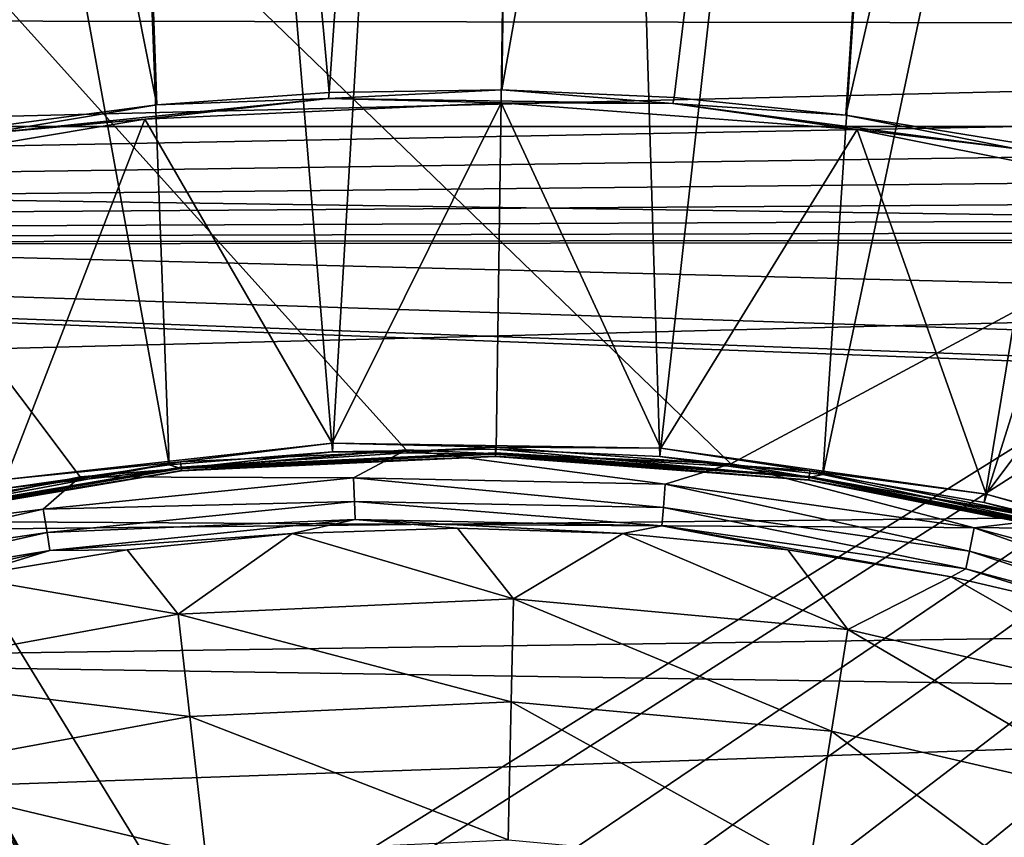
# Model space of a CAD drawing. Header units: millimetres. Extents: x -42.5 to 42.5, y -42.5 to 42.5.
# Tile 98 of 150: x -2.7 to 3.4, y 13.7 to 18.7. Entities that reach past the tile are written whole.
import ezdxf

# ---------------------------------------------------------------- set-up
doc = ezdxf.new("R2010")
doc.units = ezdxf.units.MM
doc.header["$LTSCALE"] = 127.314815
for name, color, linetype in [('104', 7, 'CONTINUOUS'), ('115', 7, 'CONTINUOUS'), ('135', 7, 'CONTINUOUS'), ('136', 7, 'CONTINUOUS'), ('47', 7, 'CONTINUOUS'), ('48', 7, 'CONTINUOUS'), ('49', 7, 'CONTINUOUS'), ('57', 7, 'CONTINUOUS'), ('6', 7, 'CONTINUOUS'), ('65', 7, 'CONTINUOUS'), ('9', 7, 'CONTINUOUS')]:
    doc.layers.add(name, color=color, linetype=linetype)

msp = doc.modelspace()

# ---------------------------------------------------------------- linework, layer by layer
at = {"layer": '104', "linetype": 'CONTINUOUS'}
for points in [[(-9.4506, 25.8431, 33.6), (15.3198, 23.4804, 33.6), (-1.5567, 12.9508, 33.6), (-9.4506, 25.8431, 33.6)], [(-2.2574, 12.8025, 33.6), (-9.4506, 25.8431, 33.6), (-1.5567, 12.9508, 33.6), (-2.2574, 12.8025, 33.6)], [(-9.3197, 25.5459, 33.6), (-9.4506, 25.8431, 33.6), (-2.2574, 12.8025, 33.6), (-9.3197, 25.5459, 33.6)], [(-9.2563, 25.2307, 33.6), (-9.3197, 25.5459, 33.6), (-2.2574, 12.8025, 33.6), (-9.2563, 25.2307, 33.6)], [(-9.2612, 24.9087, 33.6), (-9.2563, 25.2307, 33.6), (-2.2574, 12.8025, 33.6), (-9.2612, 24.9087, 33.6)], [(-2.9667, 12.7022, 33.6), (-9.2612, 24.9087, 33.6), (-2.2574, 12.8025, 33.6), (-2.9667, 12.7022, 33.6)], [(-1.5567, 12.9508, 33.6), (15.3198, 23.4804, 33.6), (-0.868, 13.1467, 33.6), (-1.5567, 12.9508, 33.6)], [(-0.868, 13.1467, 33.6), (15.3198, 23.4804, 33.6), (-0.0001, 13.1048, 33.6), (-0.868, 13.1467, 33.6)], [(-0.0001, 13.1048, 33.6), (15.3198, 23.4804, 33.6), (0.8678, 13.1467, 33.6), (-0.0001, 13.1048, 33.6)], [(0.8678, 13.1467, 33.6), (15.3198, 23.4804, 33.6), (1.5566, 12.9509, 33.6), (0.8678, 13.1467, 33.6)], [(1.5566, 12.9509, 33.6), (15.3198, 23.4804, 33.6), (2.2574, 12.8025, 33.6), (1.5566, 12.9509, 33.6)], [(2.2574, 12.8025, 33.6), (15.3198, 23.4804, 33.6), (2.9667, 12.7022, 33.6), (2.2574, 12.8025, 33.6)], [(2.9667, 12.7022, 33.6), (15.3198, 23.4804, 33.6), (3.6809, 12.6507, 33.6), (2.9667, 12.7022, 33.6)]]:
    msp.add_3dface(points, dxfattribs=at)
at = {"layer": '115', "linetype": 'CONTINUOUS'}
for points in [[(-2.3218, 15.8765, 35.6), (-13.1346, 30.2657, 35.6), (-4.2964, 15.4592, 35.6), (-2.3218, 15.8765, 35.6)], [(-0.3159, 16.0425, 35.6), (-13.1346, 30.2657, 35.6), (-2.3218, 15.8765, 35.6), (-0.3159, 16.0425, 35.6)], [(1.6814, 15.9574, 35.6), (-13.1346, 30.2657, 35.6), (-0.3159, 16.0425, 35.6), (1.6814, 15.9574, 35.6)], [(15.1864, 23.2044, 35.6), (-13.1346, 30.2657, 35.6), (1.6814, 15.9574, 35.6), (15.1864, 23.2044, 35.6)], [(3.6645, 15.6208, 35.6), (15.1864, 23.2044, 35.6), (1.6814, 15.9574, 35.6), (3.6645, 15.6208, 35.6)]]:
    msp.add_3dface(points, dxfattribs=at)
at = {"layer": '135', "linetype": 'CONTINUOUS'}
for points in [[(-0.3159, 16.0425, 35.6), (-2.3218, 15.8765, 35.6), (-0.6396, 15.8705, 35.627), (-0.3159, 16.0425, 35.6)], [(1.2781, 15.8319, 35.627), (-0.3159, 16.0425, 35.6), (-0.6396, 15.8705, 35.627), (1.2781, 15.8319, 35.627)], [(1.6814, 15.9574, 35.6), (-0.3159, 16.0425, 35.6), (1.2781, 15.8319, 35.627), (1.6814, 15.9574, 35.6)], [(3.1771, 15.5624, 35.627), (1.6814, 15.9574, 35.6), (1.2781, 15.8319, 35.627), (3.1771, 15.5624, 35.627)], [(3.6645, 15.6208, 35.6), (1.6814, 15.9574, 35.6), (3.1771, 15.5624, 35.627), (3.6645, 15.6208, 35.6)], [(-2.3218, 15.8765, 35.6), (-4.2964, 15.4592, 35.6), (-2.5479, 15.6777, 35.627), (-2.3218, 15.8765, 35.6)], [(-0.6396, 15.8705, 35.627), (-2.3218, 15.8765, 35.6), (-2.5479, 15.6777, 35.627), (-0.6396, 15.8705, 35.627)], [(-0.6396, 15.8705, 35.627), (-2.5479, 15.6777, 35.627), (-0.6337, 15.7258, 35.7053), (-0.6396, 15.8705, 35.627)], [(1.2664, 15.6876, 35.7053), (-0.6396, 15.8705, 35.627), (-0.6337, 15.7258, 35.7053), (1.2664, 15.6876, 35.7053)], [(1.2781, 15.8319, 35.627), (-0.6396, 15.8705, 35.627), (1.2664, 15.6876, 35.7053), (1.2781, 15.8319, 35.627)], [(3.1481, 15.4205, 35.7053), (1.2781, 15.8319, 35.627), (1.2664, 15.6876, 35.7053), (3.1481, 15.4205, 35.7053)], [(3.1771, 15.5624, 35.627), (1.2781, 15.8319, 35.627), (3.1481, 15.4205, 35.7053), (3.1771, 15.5624, 35.627)], [(-0.6337, 15.7258, 35.7053), (-2.5479, 15.6777, 35.627), (-2.5246, 15.5348, 35.7053), (-0.6337, 15.7258, 35.7053)], [(-0.6337, 15.7258, 35.7053), (-2.5246, 15.5348, 35.7053), (-0.6292, 15.6144, 35.8263), (-0.6337, 15.7258, 35.7053)], [(1.2575, 15.5764, 35.8263), (-0.6337, 15.7258, 35.7053), (-0.6292, 15.6144, 35.8263), (1.2575, 15.5764, 35.8263)], [(1.2664, 15.6876, 35.7053), (-0.6337, 15.7258, 35.7053), (1.2575, 15.5764, 35.8263), (1.2664, 15.6876, 35.7053)], [(3.1258, 15.3113, 35.8263), (1.2664, 15.6876, 35.7053), (1.2575, 15.5764, 35.8263), (3.1258, 15.3113, 35.8263)], [(3.1481, 15.4205, 35.7053), (1.2664, 15.6876, 35.7053), (3.1258, 15.3113, 35.8263), (3.1481, 15.4205, 35.7053)], [(-2.5479, 15.6777, 35.627), (-4.419, 15.2563, 35.627), (-2.5246, 15.5348, 35.7053), (-2.5479, 15.6777, 35.627)], [(-2.5479, 15.6777, 35.627), (-4.2964, 15.4592, 35.6), (-4.419, 15.2563, 35.627), (-2.5479, 15.6777, 35.627)], [(-0.6292, 15.6144, 35.8263), (-2.5246, 15.5348, 35.7053), (-2.5068, 15.4247, 35.8263), (-0.6292, 15.6144, 35.8263)], [(-0.6292, 15.6144, 35.8263), (-2.5068, 15.4247, 35.8263), (-1.0177, 15.5277, 35.9765), (-0.6292, 15.6144, 35.8263)], [(0.0001, 15.561, 35.9765), (-0.6292, 15.6144, 35.8263), (-1.0177, 15.5277, 35.9765), (0.0001, 15.561, 35.9765)], [(1.2575, 15.5764, 35.8263), (-0.6292, 15.6144, 35.8263), (1.0177, 15.5277, 35.9765), (1.2575, 15.5764, 35.8263)], [(1.0177, 15.5277, 35.9765), (-0.6292, 15.6144, 35.8263), (0.0001, 15.561, 35.9765), (1.0177, 15.5277, 35.9765)], [(2.031, 15.4279, 35.9765), (1.2575, 15.5764, 35.8263), (1.0177, 15.5277, 35.9765), (2.031, 15.4279, 35.9765)], [(3.1258, 15.3113, 35.8263), (1.2575, 15.5764, 35.8263), (3.0358, 15.262, 35.9765), (3.1258, 15.3113, 35.8263)], [(3.0358, 15.262, 35.9765), (1.2575, 15.5764, 35.8263), (2.031, 15.4279, 35.9765), (3.0358, 15.262, 35.9765)], [(5.0298, 15.0659, 35.627), (3.6645, 15.6208, 35.6), (3.1771, 15.5624, 35.627), (5.0298, 15.0659, 35.627)], [(-2.5246, 15.5348, 35.7053), (-4.419, 15.2563, 35.627), (-4.3788, 15.1172, 35.7053), (-2.5246, 15.5348, 35.7053)], [(-2.5246, 15.5348, 35.7053), (-4.3788, 15.1172, 35.7053), (-2.5068, 15.4247, 35.8263), (-2.5246, 15.5348, 35.7053)], [(-1.0177, 15.5277, 35.9765), (-2.5068, 15.4247, 35.8263), (-2.0311, 15.4279, 35.9765), (-1.0177, 15.5277, 35.9765)], [(4.9839, 14.9286, 35.7053), (3.1771, 15.5624, 35.627), (3.1481, 15.4205, 35.7053), (4.9839, 14.9286, 35.7053)], [(5.0298, 15.0659, 35.627), (3.1771, 15.5624, 35.627), (4.9839, 14.9286, 35.7053), (5.0298, 15.0659, 35.627)], [(-2.5068, 15.4247, 35.8263), (-4.3788, 15.1172, 35.7053), (-4.3477, 15.0101, 35.8263), (-2.5068, 15.4247, 35.8263)], [(-2.5068, 15.4247, 35.8263), (-4.3477, 15.0101, 35.8263), (-3.0359, 15.262, 35.9765), (-2.5068, 15.4247, 35.8263)], [(-2.0311, 15.4279, 35.9765), (-2.5068, 15.4247, 35.8263), (-3.0359, 15.262, 35.9765), (-2.0311, 15.4279, 35.9765)], [(4.9486, 14.8229, 35.8263), (3.1481, 15.4205, 35.7053), (3.1258, 15.3113, 35.8263), (4.9486, 14.8229, 35.8263)], [(4.9839, 14.9286, 35.7053), (3.1481, 15.4205, 35.7053), (4.9486, 14.8229, 35.8263), (4.9839, 14.9286, 35.7053)], [(4.0275, 15.0308, 35.9765), (3.1258, 15.3113, 35.8263), (3.0358, 15.262, 35.9765), (4.0275, 15.0308, 35.9765)], [(4.9486, 14.8229, 35.8263), (3.1258, 15.3113, 35.8263), (4.0275, 15.0308, 35.9765), (4.9486, 14.8229, 35.8263)]]:
    msp.add_3dface(points, dxfattribs=at)
at = {"layer": '136', "linetype": 'CONTINUOUS'}
for points in [[(-1.0177, 15.5277, 35.9765), (-2.0311, 15.4279, 35.9765), (-1.7185, 15.0328, 37.3092), (-1.0177, 15.5277, 35.9765)], [(0.3444, 15.1268, 37.3092), (-1.0177, 15.5277, 35.9765), (-1.7185, 15.0328, 37.3092), (0.3444, 15.1268, 37.3092)], [(0.0001, 15.561, 35.9765), (-1.0177, 15.5277, 35.9765), (0.3444, 15.1268, 37.3092), (0.0001, 15.561, 35.9765)], [(1.0177, 15.5277, 35.9765), (0.0001, 15.561, 35.9765), (0.3444, 15.1268, 37.3092), (1.0177, 15.5277, 35.9765)], [(2.401, 14.939, 37.3092), (1.0177, 15.5277, 35.9765), (0.3444, 15.1268, 37.3092), (2.401, 14.939, 37.3092)], [(2.031, 15.4279, 35.9765), (1.0177, 15.5277, 35.9765), (2.401, 14.939, 37.3092), (2.031, 15.4279, 35.9765)], [(-2.0311, 15.4279, 35.9765), (-3.0359, 15.262, 35.9765), (-1.7185, 15.0328, 37.3092), (-2.0311, 15.4279, 35.9765)], [(3.0358, 15.262, 35.9765), (2.031, 15.4279, 35.9765), (2.401, 14.939, 37.3092), (3.0358, 15.262, 35.9765)], [(-1.7185, 15.0328, 37.3092), (-3.0359, 15.262, 35.9765), (-3.7495, 14.6587, 37.3092), (-1.7185, 15.0328, 37.3092)], [(4.4128, 14.4729, 37.3092), (3.0358, 15.262, 35.9765), (2.401, 14.939, 37.3092), (4.4128, 14.4729, 37.3092)], [(4.0275, 15.0308, 35.9765), (3.0358, 15.262, 35.9765), (4.4128, 14.4729, 37.3092), (4.0275, 15.0308, 35.9765)], [(0.3444, 15.1268, 37.3092), (-1.7185, 15.0328, 37.3092), (0.33, 14.4933, 38.6686), (0.3444, 15.1268, 37.3092)], [(2.3004, 14.3134, 38.6686), (0.3444, 15.1268, 37.3092), (0.33, 14.4933, 38.6686), (2.3004, 14.3134, 38.6686)], [(2.401, 14.939, 37.3092), (0.3444, 15.1268, 37.3092), (2.3004, 14.3134, 38.6686), (2.401, 14.939, 37.3092)], [(-1.7185, 15.0328, 37.3092), (-3.7495, 14.6587, 37.3092), (-1.6466, 14.4032, 38.6686), (-1.7185, 15.0328, 37.3092)], [(0.33, 14.4933, 38.6686), (-1.7185, 15.0328, 37.3092), (-1.6466, 14.4032, 38.6686), (0.33, 14.4933, 38.6686)], [(4.228, 13.8668, 38.6686), (2.401, 14.939, 37.3092), (2.3004, 14.3134, 38.6686), (4.228, 13.8668, 38.6686)], [(4.4128, 14.4729, 37.3092), (2.401, 14.939, 37.3092), (4.228, 13.8668, 38.6686), (4.4128, 14.4729, 37.3092)], [(-1.6466, 14.4032, 38.6686), (-3.7495, 14.6587, 37.3092), (-3.5925, 14.0449, 38.6686), (-1.6466, 14.4032, 38.6686)], [(0.33, 14.4933, 38.6686), (-1.6466, 14.4032, 38.6686), (0.3107, 13.6444, 40.0073), (0.33, 14.4933, 38.6686)], [(2.1657, 13.475, 40.0073), (0.33, 14.4933, 38.6686), (0.3107, 13.6444, 40.0073), (2.1657, 13.475, 40.0073)], [(2.3004, 14.3134, 38.6686), (0.33, 14.4933, 38.6686), (2.1657, 13.475, 40.0073), (2.3004, 14.3134, 38.6686)], [(-1.6466, 14.4032, 38.6686), (-3.5925, 14.0449, 38.6686), (-1.5501, 13.5596, 40.0073), (-1.6466, 14.4032, 38.6686)], [(0.3107, 13.6444, 40.0073), (-1.6466, 14.4032, 38.6686), (-1.5501, 13.5596, 40.0073), (0.3107, 13.6444, 40.0073)], [(3.9804, 13.0546, 40.0073), (2.3004, 14.3134, 38.6686), (2.1657, 13.475, 40.0073), (3.9804, 13.0546, 40.0073)], [(4.228, 13.8668, 38.6686), (2.3004, 14.3134, 38.6686), (3.9804, 13.0546, 40.0073), (4.228, 13.8668, 38.6686)], [(-1.5501, 13.5596, 40.0073), (-3.5925, 14.0449, 38.6686), (-3.3821, 13.2222, 40.0073), (-1.5501, 13.5596, 40.0073)]]:
    msp.add_3dface(points, dxfattribs=at)
at = {"layer": '47', "linetype": 'CONTINUOUS'}
for points in [[(0.5573, 38.3751, 50), (-2.6137, 38.29, 50), (-0.7696, 16.0306, 36.185), (0.5573, 38.3751, 50)], [(0.2377, 16.0473, 36.185), (0.5573, 38.3751, 50), (-0.7696, 16.0306, 36.185), (0.2377, 16.0473, 36.185)], [(1.2446, 16.0008, 36.185), (0.5573, 38.3751, 50), (0.2377, 16.0473, 36.185), (1.2446, 16.0008, 36.185)], [(3.7252, 38.1979, 50), (0.5573, 38.3751, 50), (1.2446, 16.0008, 36.185), (3.7252, 38.1979, 50)], [(-2.6137, 38.29, 50), (-5.7666, 37.9434, 50), (-1.774, 15.9507, 36.185), (-2.6137, 38.29, 50)], [(-0.7696, 16.0306, 36.185), (-2.6137, 38.29, 50), (-1.774, 15.9507, 36.185), (-0.7696, 16.0306, 36.185)], [(2.2466, 15.8911, 36.185), (3.7252, 38.1979, 50), (1.2446, 16.0008, 36.185), (2.2466, 15.8911, 36.185)], [(6.8685, 37.7595, 50), (3.7252, 38.1979, 50), (2.2466, 15.8911, 36.185), (6.8685, 37.7595, 50)], [(-1.774, 15.9507, 36.185), (-5.7666, 37.9434, 50), (-2.7722, 15.8078, 36.185), (-1.774, 15.9507, 36.185)], [(3.2397, 15.7187, 36.185), (6.8685, 37.7595, 50), (2.2466, 15.8911, 36.185), (3.2397, 15.7187, 36.185)], [(9.9635, 37.0632, 50), (6.8685, 37.7595, 50), (3.2397, 15.7187, 36.185), (9.9635, 37.0632, 50)], [(4.2201, 15.4843, 36.185), (9.9635, 37.0632, 50), (3.2397, 15.7187, 36.185), (4.2201, 15.4843, 36.185)]]:
    msp.add_3dface(points, dxfattribs=at)
at = {"layer": '48', "linetype": 'CONTINUOUS'}
for points in [[(-0.7713, 16.0832, 36), (-1.7035, 15.9695, 36.0091), (-2.7809, 15.8597, 36), (-0.7713, 16.0832, 36)], [(0.2338, 16.0584, 36.0091), (-1.7035, 15.9695, 36.0091), (-0.7713, 16.0832, 36), (0.2338, 16.0584, 36.0091)], [(-1.7035, 15.9695, 36.0091), (0.2338, 16.0584, 36.0091), (-1.6999, 15.9354, 36.0348), (-1.7035, 15.9695, 36.0091)], [(0.2338, 16.0584, 36.0091), (0.2333, 16.0241, 36.0348), (-1.6999, 15.9354, 36.0348), (0.2338, 16.0584, 36.0091)], [(1.2496, 16.0531, 36), (0.2338, 16.0584, 36.0091), (-0.7713, 16.0832, 36), (1.2496, 16.0531, 36)], [(0.2338, 16.0584, 36.0091), (2.1678, 15.9131, 36.0091), (0.2333, 16.0241, 36.0348), (0.2338, 16.0584, 36.0091)], [(2.1678, 15.9131, 36.0091), (0.2338, 16.0584, 36.0091), (1.2496, 16.0531, 36), (2.1678, 15.9131, 36.0091)], [(3.251, 15.7701, 36), (2.1678, 15.9131, 36.0091), (1.2496, 16.0531, 36), (3.251, 15.7701, 36)], [(-0.7696, 16.0306, 36.185), (-1.774, 15.9507, 36.185), (-1.6991, 15.928, 36.1553), (-0.7696, 16.0306, 36.185)], [(0.2333, 16.0241, 36.0348), (-1.6977, 15.9152, 36.0726), (-1.6999, 15.9354, 36.0348), (0.2333, 16.0241, 36.0348)], [(0.2332, 16.0167, 36.1553), (-0.7696, 16.0306, 36.185), (-1.6991, 15.928, 36.1553), (0.2332, 16.0167, 36.1553)], [(0.233, 16.0012, 36.1153), (0.2332, 16.0167, 36.1553), (-1.6991, 15.928, 36.1553), (0.233, 16.0012, 36.1153)], [(-1.6974, 15.9126, 36.1153), (0.233, 16.0012, 36.1153), (-1.6991, 15.928, 36.1553), (-1.6974, 15.9126, 36.1153)], [(0.233, 16.0038, 36.0726), (-1.6977, 15.9152, 36.0726), (0.2333, 16.0241, 36.0348), (0.233, 16.0038, 36.0726)], [(0.233, 16.0038, 36.0726), (-1.6974, 15.9126, 36.1153), (-1.6977, 15.9152, 36.0726), (0.233, 16.0038, 36.0726)], [(0.233, 16.0012, 36.1153), (-1.6974, 15.9126, 36.1153), (0.233, 16.0038, 36.0726), (0.233, 16.0012, 36.1153)], [(0.2377, 16.0473, 36.185), (-0.7696, 16.0306, 36.185), (0.2332, 16.0167, 36.1553), (0.2377, 16.0473, 36.185)], [(2.1631, 15.8792, 36.0348), (0.233, 16.0038, 36.0726), (0.2333, 16.0241, 36.0348), (2.1631, 15.8792, 36.0348)], [(0.233, 16.0012, 36.1153), (2.16, 15.8564, 36.1153), (0.2332, 16.0167, 36.1553), (0.233, 16.0012, 36.1153)], [(2.1604, 15.8591, 36.0726), (0.233, 16.0038, 36.0726), (2.1631, 15.8792, 36.0348), (2.1604, 15.8591, 36.0726)], [(2.1604, 15.8591, 36.0726), (0.233, 16.0012, 36.1153), (0.233, 16.0038, 36.0726), (2.1604, 15.8591, 36.0726)], [(2.16, 15.8564, 36.1153), (0.233, 16.0012, 36.1153), (2.1604, 15.8591, 36.0726), (2.16, 15.8564, 36.1153)], [(2.1621, 15.8718, 36.1553), (0.2377, 16.0473, 36.185), (0.2332, 16.0167, 36.1553), (2.1621, 15.8718, 36.1553)], [(2.16, 15.8564, 36.1153), (2.1621, 15.8718, 36.1553), (0.2332, 16.0167, 36.1553), (2.16, 15.8564, 36.1153)], [(2.1678, 15.9131, 36.0091), (2.1631, 15.8792, 36.0348), (0.2333, 16.0241, 36.0348), (2.1678, 15.9131, 36.0091)], [(1.2446, 16.0008, 36.185), (0.2377, 16.0473, 36.185), (2.1621, 15.8718, 36.1553), (1.2446, 16.0008, 36.185)], [(2.2466, 15.8911, 36.185), (1.2446, 16.0008, 36.185), (2.1621, 15.8718, 36.1553), (2.2466, 15.8911, 36.185)], [(-3.616, 15.6477, 36.0091), (-1.7035, 15.9695, 36.0091), (-3.6083, 15.6144, 36.0348), (-3.616, 15.6477, 36.0091)], [(-1.7035, 15.9695, 36.0091), (-3.616, 15.6477, 36.0091), (-2.7809, 15.8597, 36), (-1.7035, 15.9695, 36.0091)], [(-1.7035, 15.9695, 36.0091), (-1.6999, 15.9354, 36.0348), (-3.6083, 15.6144, 36.0348), (-1.7035, 15.9695, 36.0091)], [(-1.6999, 15.9354, 36.0348), (-3.6037, 15.5946, 36.0726), (-3.6083, 15.6144, 36.0348), (-1.6999, 15.9354, 36.0348)], [(-1.6974, 15.9126, 36.1153), (-1.6991, 15.928, 36.1553), (-3.6066, 15.6071, 36.1553), (-1.6974, 15.9126, 36.1153)], [(-1.6991, 15.928, 36.1553), (-2.7722, 15.8078, 36.185), (-3.6066, 15.6071, 36.1553), (-1.6991, 15.928, 36.1553)], [(-1.6977, 15.9152, 36.0726), (-3.6037, 15.5946, 36.0726), (-1.6999, 15.9354, 36.0348), (-1.6977, 15.9152, 36.0726)], [(-1.774, 15.9507, 36.185), (-2.7722, 15.8078, 36.185), (-1.6991, 15.928, 36.1553), (-1.774, 15.9507, 36.185)], [(-3.6031, 15.592, 36.1153), (-1.6974, 15.9126, 36.1153), (-3.6066, 15.6071, 36.1553), (-3.6031, 15.592, 36.1153)], [(-1.6977, 15.9152, 36.0726), (-3.6031, 15.592, 36.1153), (-3.6037, 15.5946, 36.0726), (-1.6977, 15.9152, 36.0726)], [(-1.6974, 15.9126, 36.1153), (-3.6031, 15.592, 36.1153), (-1.6977, 15.9152, 36.0726), (-1.6974, 15.9126, 36.1153)], [(2.16, 15.8564, 36.1153), (4.0556, 15.4805, 36.1153), (2.1621, 15.8718, 36.1553), (2.16, 15.8564, 36.1153)], [(4.0614, 15.5027, 36.0348), (2.1604, 15.8591, 36.0726), (2.1631, 15.8792, 36.0348), (4.0614, 15.5027, 36.0348)], [(4.0595, 15.4954, 36.1553), (2.2466, 15.8911, 36.185), (2.1621, 15.8718, 36.1553), (4.0595, 15.4954, 36.1553)], [(4.0556, 15.4805, 36.1153), (4.0595, 15.4954, 36.1553), (2.1621, 15.8718, 36.1553), (4.0556, 15.4805, 36.1153)], [(2.1678, 15.9131, 36.0091), (4.0701, 15.5358, 36.0091), (2.1631, 15.8792, 36.0348), (2.1678, 15.9131, 36.0091)], [(4.0701, 15.5358, 36.0091), (4.0614, 15.5027, 36.0348), (2.1631, 15.8792, 36.0348), (4.0701, 15.5358, 36.0091)], [(4.0701, 15.5358, 36.0091), (2.1678, 15.9131, 36.0091), (3.251, 15.7701, 36), (4.0701, 15.5358, 36.0091)], [(3.2397, 15.7187, 36.185), (2.2466, 15.8911, 36.185), (4.0595, 15.4954, 36.1553), (3.2397, 15.7187, 36.185)], [(4.0562, 15.483, 36.0726), (2.16, 15.8564, 36.1153), (2.1604, 15.8591, 36.0726), (4.0562, 15.483, 36.0726)], [(4.0556, 15.4805, 36.1153), (2.16, 15.8564, 36.1153), (4.0562, 15.483, 36.0726), (4.0556, 15.4805, 36.1153)], [(4.0562, 15.483, 36.0726), (2.1604, 15.8591, 36.0726), (4.0614, 15.5027, 36.0348), (4.0562, 15.483, 36.0726)], [(5.201, 15.2386, 36), (4.0701, 15.5358, 36.0091), (3.251, 15.7701, 36), (5.201, 15.2386, 36)], [(4.2201, 15.4843, 36.185), (3.2397, 15.7187, 36.185), (4.0595, 15.4954, 36.1553), (4.2201, 15.4843, 36.185)]]:
    msp.add_3dface(points, dxfattribs=at)
at = {"layer": '49', "linetype": 'CONTINUOUS'}
for points in [[(0.2684, 18.1763, 36), (-0.7713, 16.0832, 36), (-1.9239, 18.0762, 36), (0.2684, 18.1763, 36)], [(1.2496, 16.0531, 36), (-0.7713, 16.0832, 36), (0.2684, 18.1763, 36), (1.2496, 16.0531, 36)], [(2.4572, 18.0114, 36), (1.2496, 16.0531, 36), (0.2684, 18.1763, 36), (2.4572, 18.0114, 36)], [(-1.9239, 18.0762, 36), (-2.7809, 15.8597, 36), (-4.0882, 17.7126, 36), (-1.9239, 18.0762, 36)], [(-0.7713, 16.0832, 36), (-2.7809, 15.8597, 36), (-1.9239, 18.0762, 36), (-0.7713, 16.0832, 36)], [(3.251, 15.7701, 36), (1.2496, 16.0531, 36), (2.4572, 18.0114, 36), (3.251, 15.7701, 36)], [(4.611, 17.5837, 36), (3.251, 15.7701, 36), (2.4572, 18.0114, 36), (4.611, 17.5837, 36)], [(5.201, 15.2386, 36), (3.251, 15.7701, 36), (4.611, 17.5837, 36), (5.201, 15.2386, 36)]]:
    msp.add_3dface(points, dxfattribs=at)
at = {"layer": '57', "linetype": 'CONTINUOUS'}
for points in [[(0.5525, 37.4065, 47.8721), (-0.7901, 18.2401, 36.0224), (-2.5375, 37.3245, 47.8721), (0.5525, 37.4065, 47.8721)], [(0.2715, 18.2552, 36.0224), (-0.7901, 18.2401, 36.0224), (0.5525, 37.4065, 47.8721), (0.2715, 18.2552, 36.0224)], [(3.639, 37.2332, 47.8721), (0.2715, 18.2552, 36.0224), (0.5525, 37.4065, 47.8721), (3.639, 37.2332, 47.8721)], [(-2.5375, 37.3245, 47.8721), (-1.8492, 18.1633, 36.0224), (-5.6105, 36.9875, 47.8721), (-2.5375, 37.3245, 47.8721)], [(-0.7901, 18.2401, 36.0224), (-1.8492, 18.1633, 36.0224), (-2.5375, 37.3245, 47.8721), (-0.7901, 18.2401, 36.0224)], [(1.3317, 18.2085, 36.0224), (0.2715, 18.2552, 36.0224), (3.639, 37.2332, 47.8721), (1.3317, 18.2085, 36.0224)], [(2.3875, 18.1004, 36.0224), (1.3317, 18.2085, 36.0224), (3.639, 37.2332, 47.8721), (2.3875, 18.1004, 36.0224)], [(6.7007, 36.8056, 47.8721), (2.3875, 18.1004, 36.0224), (3.639, 37.2332, 47.8721), (6.7007, 36.8056, 47.8721)], [(-1.8492, 18.1633, 36.0224), (-2.9018, 18.0251, 36.0224), (-5.6105, 36.9875, 47.8721), (-1.8492, 18.1633, 36.0224)], [(3.4359, 17.9309, 36.0224), (2.3875, 18.1004, 36.0224), (6.7007, 36.8056, 47.8721), (3.4359, 17.9309, 36.0224)]]:
    msp.add_3dface(points, dxfattribs=at)
at = {"layer": '6', "linetype": 'CONTINUOUS'}
for points in [[(19.2126, 18.9746, 24.8), (-35.1173, 18.73, 24.8), (19.5934, 18.6437, 24.8), (19.2126, 18.9746, 24.8)], [(-35.1173, 18.73, 24.8), (-35.8525, 17.2811, 24.8), (19.5934, 18.6437, 24.8), (-35.1173, 18.73, 24.8)], [(19.5934, 18.6437, 24.8), (-35.8525, 17.2811, 24.8), (20.0007, 18.346, 24.8), (19.5934, 18.6437, 24.8)], [(20.0007, 18.346, 24.8), (-35.8525, 17.2811, 24.8), (20.4316, 18.0835, 24.8), (20.0007, 18.346, 24.8)], [(20.4316, 18.0835, 24.8), (-35.8525, 17.2811, 24.8), (20.8832, 17.8581, 24.8), (20.4316, 18.0835, 24.8)], [(20.8832, 17.8581, 24.8), (-35.8525, 17.2811, 24.8), (21.3523, 17.6714, 24.8), (20.8832, 17.8581, 24.8)], [(21.3523, 17.6714, 24.8), (-35.8525, 17.2811, 24.8), (21.8353, 17.5248, 24.8), (21.3523, 17.6714, 24.8)], [(21.8353, 17.5248, 24.8), (-35.8525, 17.2811, 24.8), (22.3287, 17.4194, 24.8), (21.8353, 17.5248, 24.8)], [(22.3287, 17.4194, 24.8), (-35.8525, 17.2811, 24.8), (22.8298, 17.3558, 24.8), (22.3287, 17.4194, 24.8)], [(-36.5282, 15.8029, 24.8), (36.7158, 15.3619, 24.8), (23.3345, 17.3345, 24.8), (-36.5282, 15.8029, 24.8)], [(-35.8525, 17.2811, 24.8), (-36.5282, 15.8029, 24.8), (23.3345, 17.3345, 24.8), (-35.8525, 17.2811, 24.8)], [(22.8298, 17.3558, 24.8), (-35.8525, 17.2811, 24.8), (23.3345, 17.3345, 24.8), (22.8298, 17.3558, 24.8)], [(-36.5282, 15.8029, 24.8), (-37.1429, 14.2985, 24.8), (36.7158, 15.3619, 24.8), (-36.5282, 15.8029, 24.8)], [(-37.6955, 12.7706, 24.8), (37.817, 12.4061, 24.8), (36.7158, 15.3619, 24.8), (-37.6955, 12.7706, 24.8)], [(-37.1429, 14.2985, 24.8), (-37.6955, 12.7706, 24.8), (36.7158, 15.3619, 24.8), (-37.1429, 14.2985, 24.8)]]:
    msp.add_3dface(points, dxfattribs=at)
at = {"layer": '65', "linetype": 'CONTINUOUS'}
for points in [[(-1.8492, 18.1633, 36.0224), (-0.7901, 18.2401, 36.0224), (-0.7944, 18.2019, 36.0057), (-1.8492, 18.1633, 36.0224)], [(-0.7944, 18.2019, 36.0057), (0.2715, 18.2552, 36.0224), (1.3241, 18.1711, 36.0057), (-0.7944, 18.2019, 36.0057)], [(-0.7901, 18.2401, 36.0224), (0.2715, 18.2552, 36.0224), (-0.7944, 18.2019, 36.0057), (-0.7901, 18.2401, 36.0224)], [(0.2715, 18.2552, 36.0224), (1.3317, 18.2085, 36.0224), (1.3241, 18.1711, 36.0057), (0.2715, 18.2552, 36.0224)], [(-2.9022, 17.9866, 36.0057), (-1.8492, 18.1633, 36.0224), (-0.7944, 18.2019, 36.0057), (-2.9022, 17.9866, 36.0057)], [(-1.9239, 18.0762, 36), (-2.9022, 17.9866, 36.0057), (-0.7944, 18.2019, 36.0057), (-1.9239, 18.0762, 36)], [(0.2684, 18.1763, 36), (-1.9239, 18.0762, 36), (-0.7944, 18.2019, 36.0057), (0.2684, 18.1763, 36)], [(0.2684, 18.1763, 36), (-0.7944, 18.2019, 36.0057), (1.3241, 18.1711, 36.0057), (0.2684, 18.1763, 36)], [(2.4572, 18.0114, 36), (0.2684, 18.1763, 36), (1.3241, 18.1711, 36.0057), (2.4572, 18.0114, 36)], [(1.3317, 18.2085, 36.0224), (2.3875, 18.1004, 36.0224), (1.3241, 18.1711, 36.0057), (1.3317, 18.2085, 36.0224)], [(2.4572, 18.0114, 36), (1.3241, 18.1711, 36.0057), (3.4247, 17.8945, 36.0057), (2.4572, 18.0114, 36)], [(1.3241, 18.1711, 36.0057), (2.3875, 18.1004, 36.0224), (3.4247, 17.8945, 36.0057), (1.3241, 18.1711, 36.0057)], [(-2.9018, 18.0251, 36.0224), (-1.8492, 18.1633, 36.0224), (-2.9022, 17.9866, 36.0057), (-2.9018, 18.0251, 36.0224)], [(-1.9239, 18.0762, 36), (-4.0882, 17.7126, 36), (-2.9022, 17.9866, 36.0057), (-1.9239, 18.0762, 36)], [(2.3875, 18.1004, 36.0224), (3.4359, 17.9309, 36.0224), (3.4247, 17.8945, 36.0057), (2.3875, 18.1004, 36.0224)], [(4.611, 17.5837, 36), (2.4572, 18.0114, 36), (3.4247, 17.8945, 36.0057), (4.611, 17.5837, 36)]]:
    msp.add_3dface(points, dxfattribs=at)
at = {"layer": '9', "linetype": 'CONTINUOUS'}
for points in [[(-33.028, 20.7401, 20.4), (18.0314, 18.031, 20.4), (-34.5816, 18.031, 20.4), (-33.028, 20.7401, 20.4)], [(17.267, 18.9259, 20.4), (18.0314, 18.031, 20.4), (-33.028, 20.7401, 20.4), (17.267, 18.9259, 20.4)], [(-34.5816, 18.031, 20.4), (23.3348, 15.8345, 20.4), (-35.9135, 15.2059, 20.4), (-34.5816, 18.031, 20.4)], [(21.0171, 16.2015, 20.4), (22.1615, 15.9268, 20.4), (-34.5816, 18.031, 20.4), (21.0171, 16.2015, 20.4)], [(18.0314, 18.031, 20.4), (18.9263, 17.2667, 20.4), (-34.5816, 18.031, 20.4), (18.0314, 18.031, 20.4)], [(18.9263, 17.2667, 20.4), (19.9298, 16.6519, 20.4), (-34.5816, 18.031, 20.4), (18.9263, 17.2667, 20.4)], [(19.9298, 16.6519, 20.4), (21.0171, 16.2015, 20.4), (-34.5816, 18.031, 20.4), (19.9298, 16.6519, 20.4)], [(22.1615, 15.9268, 20.4), (23.3348, 15.8345, 20.4), (-34.5816, 18.031, 20.4), (22.1615, 15.9268, 20.4)], [(-35.9135, 15.2059, 20.4), (23.3348, 15.8345, 20.4), (36.3615, 14.1011, 20.4), (-35.9135, 15.2059, 20.4)], [(-37.015, 12.2838, 20.4), (-35.9135, 15.2059, 20.4), (36.3615, 14.1011, 20.4), (-37.015, 12.2838, 20.4)], [(37.3043, 11.3748, 20.4), (-37.015, 12.2838, 20.4), (36.3615, 14.1011, 20.4), (37.3043, 11.3748, 20.4)]]:
    msp.add_3dface(points, dxfattribs=at)

doc.saveas('drawing.dxf')
